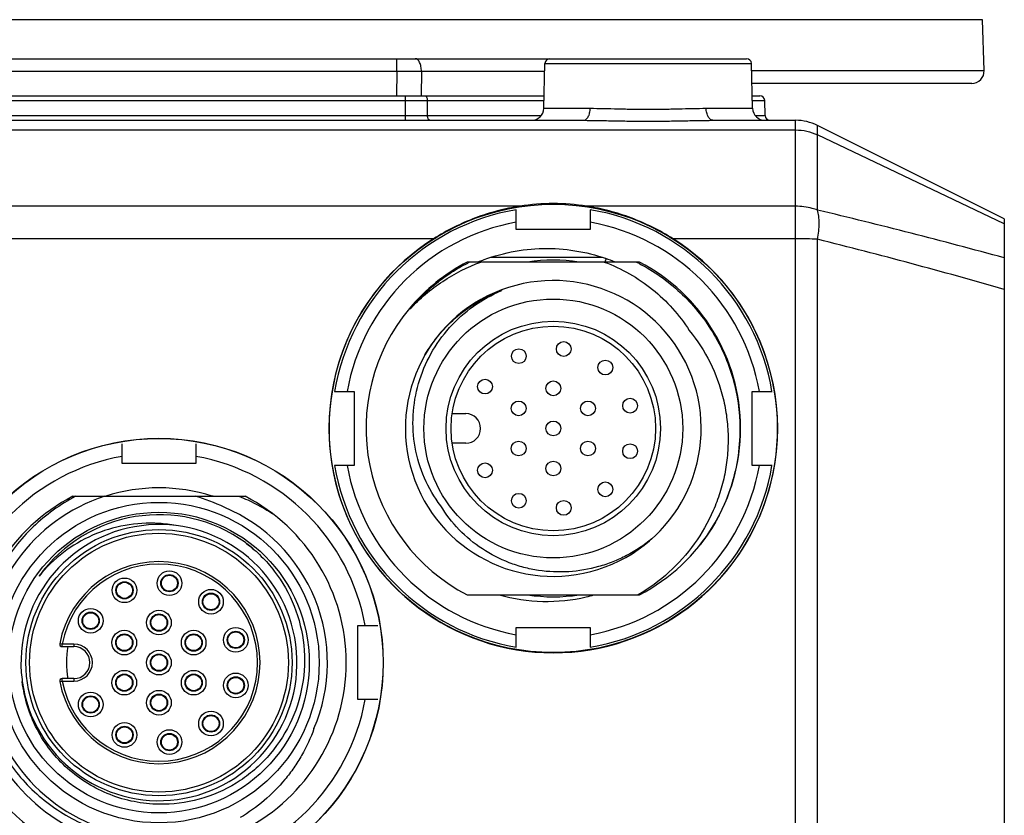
# Model space of a CAD drawing. Header units: millimetres. Extents: x 91 to 529, y 19 to 401.
# Tile 21 of 45: x 142 to 182, y 301 to 334. Entities that reach past the tile are written whole.
import ezdxf

# ---------------------------------------------------------------- set-up
doc = ezdxf.new("R2010")
doc.units = ezdxf.units.MM
doc.header["$LTSCALE"] = 32.67
doc.layers.add('00_COMPONENTS', color=7, linetype='CONTINUOUS')

msp = doc.modelspace()

# ---------------------------------------------------------------- linework, layer by layer
at = {"layer": '00_COMPONENTS', "color": 4}
for p, q in [((180.755, 333.664), (113.936, 333.664)), ((156.992, 331.569), (156.992, 332.082)), ((163.006, 331.887), (171.385, 331.887)), ((156.992, 331.569), (137.699, 331.569)), ((156.992, 331.569), (156.985, 330.582)), ((157.992, 331.569), (157.985, 330.582)), ((162.997, 331.569), (157.992, 331.569)), ((171.393, 331.599), (180.827, 331.599)), ((157.344, 329.582), (157.344, 330.582)), ((131.724, 330.387), (162.967, 330.387)), ((158.241, 329.777), (158.234, 330.387)), ((162.958, 330.069), (164.844, 330.069)), ((169.547, 330.069), (171.433, 330.069)), ((171.424, 330.387), (171.924, 330.387)), ((131.837, 329.777), (162.854, 329.777)), ((171.537, 329.777), (171.94, 329.777)), ((173.173, 294.928), (173.173, 329.582)), ((174.068, 325.941), (174.068, 329.371)), ((121.518, 329.192), (173.173, 329.192)), ((181.645, 325.387), (174.068, 328.991)), ((161.992, 326.098), (132.699, 326.098)), ((173.173, 326.098), (164.699, 326.098)), ((158.487, 324.776), (136.204, 324.776)), ((173.173, 324.776), (168.204, 324.776)), ((174.068, 296.306), (174.068, 324.758)), ((165.484, 323.976), (165.439, 323.832)), ((143.416, 308.332), (143.318, 308.351)), ((143.896, 308.332), (143.416, 308.332)), ((143.416, 308.232), (143.416, 308.332)), ((143.895, 308.332), (143.895, 308.232)), ((143.318, 306.813), (143.416, 306.832)), ((143.416, 306.832), (143.416, 306.932)), ((143.416, 306.832), (143.896, 306.832)), ((143.895, 306.932), (143.895, 306.832))]:
    msp.add_line(p, q, dxfattribs=at)
at = {"layer": '00_COMPONENTS', "color": 7}
for p, q in [((180.827, 331.599), (180.755, 333.664)), ((123.506, 332.082), (171.185, 332.082)), ((162.958, 330.069), (163.006, 331.887)), ((171.433, 330.069), (171.385, 331.887)), ((180.327, 331.082), (171.406, 331.082)), ((131.719, 330.582), (162.972, 330.582)), ((171.419, 330.582), (171.724, 330.582)), ((171.94, 329.777), (171.924, 330.387)), ((130.124, 329.582), (164.567, 329.582)), ((169.824, 329.582), (173.173, 329.582)), ((181.645, 325.582), (174.068, 329.371)), ((161.845, 325.156), (161.845, 325.956)), ((164.845, 325.956), (164.845, 325.156)), ((181.645, 325.582), (181.645, 295.482)), ((164.845, 325.156), (161.845, 325.156)), ((165.345, 324.021), (160.802, 324.021)), ((166.838, 323.832), (159.853, 323.832)), ((161.24, 322.7), (161.249, 322.677)), ((157.53, 321.929), (157.507, 321.948)), ((154.471, 318.582), (155.271, 318.582)), ((155.271, 318.582), (155.271, 315.582)), ((171.42, 318.582), (172.22, 318.582)), ((171.42, 315.582), (171.42, 318.582)), ((159.239, 317.682), (159.795, 317.682)), ((145.845, 315.949), (145.845, 316.456)), ((148.845, 316.456), (148.845, 315.656)), ((159.795, 316.482), (159.239, 316.482)), ((145.845, 315.656), (145.845, 315.949)), ((148.845, 315.656), (145.845, 315.656)), ((155.271, 315.582), (154.471, 315.582)), ((172.22, 315.582), (171.42, 315.582)), ((143.853, 314.332), (150.838, 314.332)), ((150.87, 312.438), (150.853, 312.45)), ((150.853, 312.45), (150.866, 312.44)), ((150.869, 312.437), (150.853, 312.45)), ((150.853, 312.45), (150.866, 312.44)), ((150.882, 312.427), (150.886, 312.424)), ((150.883, 312.428), (150.887, 312.424)), ((151.034, 312.312), (151.026, 312.318)), ((151.035, 312.314), (151.027, 312.32)), ((151.132, 312.236), (151.119, 312.247)), ((151.131, 312.236), (151.119, 312.247)), ((142.638, 311.303), (142.645, 311.311)), ((142.639, 311.302), (142.646, 311.31)), ((142.539, 311.174), (142.546, 311.183)), ((142.541, 311.173), (142.548, 311.182)), ((159.853, 310.332), (166.838, 310.332)), ((155.42, 309.082), (156.22, 309.082)), ((155.42, 306.082), (155.42, 309.082)), ((161.845, 309.008), (164.845, 309.008)), ((161.845, 308.208), (161.845, 309.008)), ((164.845, 309.008), (164.845, 308.715)), ((164.845, 308.715), (164.845, 308.208)), ((143.416, 308.232), (143.895, 308.232)), ((143.895, 306.932), (143.416, 306.932)), ((141.797, 306.812), (141.796, 306.823)), ((141.799, 306.812), (141.797, 306.823)), ((156.22, 306.082), (155.42, 306.082))]:
    msp.add_line(p, q, dxfattribs=at)
for centre, radius in [((163.345, 317.082), 9.092), ((163.345, 317.082), 5.25), ((163.345, 317.082), 4.35), ((163.345, 317.082), 4.15), ((163.77, 320.304), 0.3), ((161.946, 320.015), 0.3), ((165.456, 319.553), 0.3), ((160.574, 318.78), 0.3), ((163.345, 318.707), 0.3), ((161.938, 317.894), 0.3), ((164.753, 317.894), 0.3), ((166.462, 318.005), 0.3), ((163.345, 317.082), 0.3), ((147.345, 307.582), 9.1), ((147.345, 307.582), 9.092), ((161.938, 316.269), 0.3), ((164.753, 316.269), 0.3), ((166.462, 316.159), 0.3), ((160.574, 315.384), 0.3), ((163.345, 315.457), 0.3), ((165.456, 314.611), 0.3), ((161.946, 314.149), 0.3), ((147.345, 307.582), 6.5), ((163.77, 313.86), 0.3), ((147.345, 307.582), 6.1), ((147.345, 307.582), 5.4), ((147.345, 307.582), 5.25), ((147.77, 310.804), 0.5), ((145.946, 310.515), 0.5), ((145.946, 310.515), 0.35), ((145.946, 310.515), 0.325), ((147.77, 310.804), 0.35), ((147.77, 310.804), 0.325), ((149.456, 310.053), 0.5), ((149.456, 310.053), 0.35), ((149.456, 310.053), 0.325), ((144.574, 309.28), 0.5), ((144.574, 309.28), 0.35), ((147.345, 309.207), 0.5), ((144.574, 309.28), 0.325), ((147.345, 309.207), 0.35), ((147.345, 309.207), 0.325), ((145.938, 308.394), 0.5), ((148.753, 308.394), 0.5), ((150.462, 308.505), 0.5), ((150.462, 308.505), 0.35), ((150.462, 308.505), 0.325), ((145.938, 308.394), 0.35), ((145.938, 308.394), 0.325), ((148.753, 308.394), 0.35), ((148.753, 308.394), 0.325), ((147.345, 307.582), 0.5), ((147.345, 307.582), 0.35), ((147.345, 307.582), 0.325), ((145.938, 306.769), 0.5), ((148.753, 306.769), 0.5), ((145.938, 306.769), 0.35), ((145.938, 306.769), 0.325), ((148.753, 306.769), 0.35), ((148.753, 306.769), 0.325), ((150.462, 306.659), 0.5), ((150.462, 306.659), 0.35), ((150.462, 306.659), 0.325), ((147.345, 305.957), 0.5), ((144.574, 305.884), 0.5), ((144.574, 305.884), 0.35), ((144.574, 305.884), 0.325), ((147.345, 305.957), 0.35), ((147.345, 305.957), 0.325), ((149.456, 305.111), 0.5), ((149.456, 305.111), 0.35), ((149.456, 305.111), 0.325), ((145.946, 304.649), 0.5), ((145.946, 304.649), 0.35), ((145.946, 304.649), 0.325), ((147.77, 304.36), 0.5), ((147.77, 304.36), 0.35), ((147.77, 304.36), 0.325)]:
    msp.add_circle(centre, radius, dxfattribs=at)
for centre, radius, start, end in [((163.206, 331.882), 0.2, 90, 178.5), ((171.185, 331.882), 0.2, 1.5, 90), ((180.328, 331.582), 0.5, 270, 2), ((171.724, 330.382), 0.2, 1.5, 90), ((162.458, 330.082), 0.5, 270, 358.5), ((171.933, 330.082), 0.5, 181.5, 270), ((172.14, 329.782), 0.2, 181.5, 270), ((173.173, 327.582), 2, 63.4349, 90), ((163.345, 317.082), 9, 99.594, 170.4059), ((163.345, 317.082), 9, 9.5941, 80.4059), ((163.345, 317.082), 8.5, 100.1642, 169.8357), ((163.345, 317.082), 8.5, 10.1643, 79.8357), ((163.345, 317.082), 9.1, 122.2721, 57.7279), ((163.345, 317.082), 7.6, 117.3573, 140.1904), ((163.207, 317.276), 7.321, 116.4173, 117.0914), ((163.143, 316.892), 7.506, 111.5208, 112.3674), ((163.345, 317.082), 6.83, 81.222, 98.778), ((163.116, 317.225), 7.154, 67.4697, 70.6737), ((163.368, 317.117), 7.502, 62.6781, 63.5255), ((163.345, 317.082), 7.6, 297.3573, 62.6427), ((163.345, 317.082), 6, 110.5476, 110.5451), ((163.345, 317.082), 7.6, 140.1912, 242.6427), ((159.795, 317.082), 0.6, 270, 90), ((147.346, 307.582), 8.5, 100.1644, 169.8357), ((147.345, 307.582), 8.5, 10.164, 79.8357), ((163.345, 317.082), 9, 189.5938, 260.4059), ((163.345, 317.082), 8.5, 190.164, 259.8357), ((163.345, 317.082), 9, 279.5943, 350.4059), ((163.345, 317.082), 8.5, 280.1644, 349.8357), ((147.345, 307.582), 7.09, 72.2431, 107.7557), ((147.345, 307.582), 7.6, 117.3573, 242.6427), ((147.345, 307.582), 7.1, 108.0652, 251.9348), ((146.979, 307.734), 6.848, 63.8694, 74.4655), ((147.67, 307.75), 6.842, 74.1633, 74.5163), ((147.345, 307.582), 7.6, 297.3573, 62.6427), ((147.345, 307.582), 6.835, 336.9434, 67.1922), ((147.345, 307.582), 6, 54.2259, 144.2259), ((146.994, 307.707), 5.531, 79.1474, 86.3543), ((147.345, 307.582), 5.6, 187.9051, 187.0748), ((147.248, 307.621), 6.026, 52.9079, 53.1083), ((147.34, 307.575), 6.009, 53.6528, 54.0246), ((147.247, 307.62), 6.028, 52.6895, 52.8583), ((147.337, 307.571), 6.014, 53.2555, 53.6528), ((147.335, 307.568), 6.018, 52.9107, 53.2555), ((147.333, 307.565), 6.021, 52.3929, 52.9107), ((147.332, 307.565), 6.022, 52.1495, 52.3929), ((147.333, 307.565), 6.021, 51.6646, 52.0581), ((147.334, 307.567), 6.019, 51.2243, 51.6646), ((147.336, 307.569), 6.016, 51.0356, 51.2243), ((147.339, 307.573), 6.011, 50.5086, 50.8774), ((147.345, 307.582), 4.1, 190.8069, 169.1931), ((147.363, 307.569), 6.022, 141.6792, 142.7), ((147.354, 307.575), 6.011, 140.1023, 141.5832), ((147.351, 307.578), 6.007, 143.8709, 144.2242), ((147.356, 307.574), 6.013, 143.3978, 143.8709), ((147.359, 307.572), 6.017, 143.2252, 143.3978), ((147.361, 307.57), 6.02, 142.7, 143.113), ((163.345, 317.082), 6.83, 261.222, 278.778), ((163.099, 316.991), 6.924, 283.2467, 285.9004), ((143.416, 308.332), 0.1, 169.1931, 270), ((147.345, 307.582), 3.758, 170.0396, 189.9604), ((143.895, 307.582), 0.65, 270, 90), ((147.374, 307.485), 5.617, 186.0535, 186.7656), ((143.416, 306.832), 0.1, 90, 190.8069), ((147.345, 307.582), 8.5, 190.1643, 259.8357), ((147.345, 307.582), 8.5, 280.1642, 349.8357)]:
    msp.add_arc(centre, radius, start, end, dxfattribs=at)
at = {"layer": '00_COMPONENTS', "color": 4}
for centre, radius, start, end in [((147.345, 307.582), 4, 190.8069, 169.1931), ((143.895, 307.582), 0.75, 270.0171, 89.9837)]:
    msp.add_arc(centre, radius, start, end, dxfattribs=at)
for points, knots in [([(157.992, 331.569), (157.992, 331.634), (157.982, 331.758), (157.939, 331.902), (157.886, 331.994), (157.833, 332.055), (157.777, 332.082), (157.742, 332.082)], [0, 0, 0, 0, 0.318654, 0.603236, 0.724379, 0.829624, 1, 1, 1, 1]), ([(157.992, 331.569), (157.913, 331.569), (157.58, 331.568), (157.247, 331.568), (156.992, 331.569)], [0, 0, 0, 0, 0.234586, 1, 1, 1, 1]), ([(158.134, 330.582), (158.14, 330.582), (158.154, 330.579), (158.173, 330.567), (158.19, 330.549), (158.211, 330.514), (158.228, 330.46), (158.233, 330.412), (158.234, 330.387)], [0, 0, 0, 0, 0.082688, 0.173676, 0.278322, 0.398568, 0.681102, 1, 1, 1, 1]), ([(164.567, 329.582), (164.585, 329.582), (164.622, 329.589), (164.675, 329.618), (164.722, 329.664), (164.763, 329.725), (164.797, 329.799), (164.832, 329.913), (164.843, 330.006), (164.844, 330.069)], [0, 0, 0, 0, 0.088769, 0.184335, 0.291364, 0.411797, 0.54533, 0.690055, 1, 1, 1, 1]), ([(164.844, 330.069), (165.025, 330.069), (165.399, 330.063), (165.976, 330.047), (166.579, 330.035), (166.988, 330.031), (167.195, 330.031)], [0, 0, 0, 0, 0.230463, 0.477534, 0.735903, 1, 1, 1, 1]), ([(167.195, 330.031), (167.402, 330.031), (167.812, 330.035), (168.415, 330.047), (168.992, 330.063), (169.366, 330.069), (169.547, 330.069)], [0, 0, 0, 0, 0.264093, 0.522462, 0.769533, 1, 1, 1, 1]), ([(169.824, 329.582), (169.806, 329.582), (169.769, 329.589), (169.716, 329.618), (169.669, 329.664), (169.628, 329.725), (169.594, 329.799), (169.559, 329.913), (169.548, 330.006), (169.547, 330.069)], [0, 0, 0, 0, 0.088769, 0.184335, 0.291364, 0.411797, 0.54533, 0.690055, 1, 1, 1, 1]), ([(158.341, 329.582), (158.335, 329.582), (158.321, 329.585), (158.302, 329.597), (158.285, 329.615), (158.264, 329.649), (158.247, 329.704), (158.242, 329.752), (158.241, 329.777)], [0, 0, 0, 0, 0.082688, 0.173676, 0.278322, 0.398568, 0.681102, 1, 1, 1, 1]), ([(164.567, 329.582), (164.77, 329.582), (165.191, 329.576), (165.837, 329.562), (166.509, 329.55), (166.965, 329.547), (167.195, 329.547)], [0, 0, 0, 0, 0.232358, 0.479863, 0.737423, 1, 1, 1, 1]), ([(167.195, 329.547), (167.426, 329.547), (167.881, 329.55), (168.554, 329.562), (169.2, 329.576), (169.621, 329.582), (169.824, 329.582)], [0, 0, 0, 0, 0.262574, 0.520134, 0.767639, 1, 1, 1, 1]), ([(173.173, 329.192), (173.327, 329.192), (173.636, 329.158), (173.929, 329.057), (174.068, 328.991)], [0, 0, 0, 0, 0.501229, 1, 1, 1, 1]), ([(174.068, 325.941), (173.998, 325.967), (173.708, 326.059), (173.402, 326.098), (173.173, 326.098)], [0, 0, 0, 0, 0.245298, 1, 1, 1, 1]), ([(181.645, 324), (180.389, 324.346), (177.868, 325.013), (175.336, 325.637), (174.068, 325.941)], [0, 0, 0, 0, 0.499793, 1, 1, 1, 1]), ([(174.068, 324.758), (174.09, 324.867), (174.123, 325.081), (174.141, 325.394), (174.126, 325.681), (174.092, 325.86), (174.068, 325.941)], [0, 0, 0, 0, 0.279763, 0.544943, 0.787177, 1, 1, 1, 1]), ([(174.068, 324.758), (173.923, 324.764), (173.625, 324.773), (173.327, 324.776), (173.173, 324.776)], [0, 0, 0, 0, 0.486266, 1, 1, 1, 1]), ([(181.645, 322.719), (180.389, 323.083), (177.868, 323.784), (175.336, 324.439), (174.068, 324.758)], [0, 0, 0, 0, 0.500228, 1, 1, 1, 1])]:
    msp.add_open_spline(points, degree=3, knots=knots, dxfattribs=at)
at = {"layer": '00_COMPONENTS', "color": 7}
for points, knots in [([(161.992, 326.098), (161.684, 326.05), (161.072, 325.922), (160.177, 325.636), (159.309, 325.258), (158.756, 324.946), (158.487, 324.776)], [0, 0, 0, 0, 0.24794, 0.495885, 0.746415, 1, 1, 1, 1]), ([(168.204, 324.776), (167.935, 324.946), (167.382, 325.258), (166.514, 325.636), (165.619, 325.922), (165.007, 326.05), (164.699, 326.098)], [0, 0, 0, 0, 0.253585, 0.504115, 0.75206, 1, 1, 1, 1]), ([(160.39, 323.874), (160.793, 324.033), (161.628, 324.281), (162.927, 324.422), (164.23, 324.332), (165.075, 324.12), (165.484, 323.976)], [0, 0, 0, 0, 0.249996, 0.500007, 0.749992, 1, 1, 1, 1]), ([(157.53, 321.929), (157.926, 322.351), (158.819, 323.105), (159.863, 323.633), (160.406, 323.832)], [0, 0, 0, 0, 0.500011, 1, 1, 1, 1]), ([(157.53, 321.929), (157.853, 322.312), (158.398, 322.841), (159.214, 323.427), (159.65, 323.679), (159.873, 323.793)], [0, 0, 0, 0, 0.499673, 0.749845, 1, 1, 1, 1]), ([(165.414, 323.832), (166.115, 323.571), (167.443, 322.822), (168.462, 321.686), (168.864, 321.056)], [0, 0, 0, 0, 0.500048, 1, 1, 1, 1]), ([(166.811, 323.782), (167.421, 323.467), (168.278, 322.865), (169.219, 321.86), (169.819, 321.017), (170.299, 320.1), (170.765, 318.804), (170.913, 317.768), (170.917, 317.082)], [0, 0, 0, 0, 0.249727, 0.374865, 0.500009, 0.62515, 0.750287, 1, 1, 1, 1]), ([(158.776, 313.945), (158.514, 314.292), (158.071, 315.05), (157.691, 316.31), (157.61, 317.623), (157.83, 318.92), (158.337, 320.134), (159.101, 321.204), (160.081, 322.08), (160.848, 322.507), (161.249, 322.677)], [0, 0, 0, 0, 0.124986, 0.249964, 0.374956, 0.499958, 0.624959, 0.749969, 0.874976, 1, 1, 1, 1]), ([(158.139, 320.064), (158.483, 320.655), (159.382, 321.727), (160.591, 322.432), (161.233, 322.671)], [0, 0, 0, 0, 0.5, 1, 1, 1, 1]), ([(168.864, 321.056), (169.192, 320.657), (169.758, 319.782), (170.204, 318.56), (170.394, 317.543), (170.451, 316.768), (170.423, 315.992), (170.313, 315.223), (170.12, 314.471), (169.756, 313.503), (169.112, 312.372), (168.074, 311.21), (167.235, 310.593), (166.79, 310.332)], [0, 0, 0, 0, 0.124917, 0.249829, 0.312388, 0.37494, 0.437498, 0.500059, 0.56261, 0.62517, 0.75011, 0.875046, 1, 1, 1, 1]), ([(170.917, 317.082), (170.919, 316.659), (170.853, 315.811), (170.542, 314.576), (170.031, 313.408), (169.565, 312.697), (169.304, 312.364)], [0, 0, 0, 0, 0.249989, 0.499997, 0.749991, 1, 1, 1, 1]), ([(143.964, 314.332), (143.649, 314.166), (143.041, 313.79), (142.219, 313.104), (141.502, 312.308), (140.907, 311.418), (140.444, 310.452), (140.125, 309.43), (139.955, 308.372), (139.938, 307.301), (140.075, 306.239), (140.366, 305.208), (140.803, 304.23), (141.378, 303.326), (142.077, 302.514), (142.888, 301.814), (143.793, 301.241), (144.446, 300.952), (144.781, 300.832)], [0, 0, 0, 0, 0.0625, 0.125002, 0.187504, 0.250004, 0.312505, 0.375006, 0.437506, 0.500009, 0.562507, 0.625009, 0.687505, 0.750006, 0.812505, 0.875004, 0.937504, 1, 1, 1, 1]), ([(150.591, 314.332), (150.711, 314.284), (151.188, 314.082), (151.642, 313.83), (151.966, 313.616)], [0, 0, 0, 0, 0.250143, 1, 1, 1, 1]), ([(167.339, 312.604), (167.024, 312.345), (166.508, 312.003), (165.764, 311.661), (164.988, 311.4), (163.973, 311.226), (162.944, 311.271), (162.142, 311.436), (161.362, 311.687), (160.445, 312.156), (159.493, 312.943), (158.989, 313.596), (158.776, 313.945)], [0, 0, 0, 0, 0.124979, 0.187541, 0.250106, 0.375072, 0.500035, 0.5626, 0.625167, 0.750118, 0.875056, 1, 1, 1, 1]), ([(147.345, 313.227), (146.887, 313.256), (145.96, 313.204), (144.63, 312.8), (143.434, 312.092), (142.769, 311.445), (142.477, 311.089)], [0, 0, 0, 0, 0.249981, 0.499929, 0.749918, 1, 1, 1, 1]), ([(150.901, 312.414), (151.111, 312.254), (151.51, 311.906), (151.86, 311.508), (152.021, 311.299)], [0, 0, 0, 0, 0.499989, 1, 1, 1, 1]), ([(152.021, 311.299), (152.354, 310.866), (152.901, 309.903), (153.296, 308.293), (153.237, 306.635), (152.72, 305.059), (151.943, 303.913), (151.151, 303.155), (150.261, 302.516), (148.991, 301.964), (147.891, 301.826), (147.345, 301.836)], [0, 0, 0, 0, 0.124971, 0.249941, 0.374909, 0.499872, 0.624833, 0.687466, 0.750099, 0.875047, 1, 1, 1, 1]), ([(161.154, 310.332), (161.725, 310.169), (162.913, 309.992), (164.108, 310.115), (164.685, 310.251)], [0, 0, 0, 0, 0.499992, 1, 1, 1, 1]), ([(147.345, 301.836), (147.007, 301.841), (146.33, 301.913), (145.351, 302.199), (144.437, 302.654), (143.619, 303.263), (142.921, 304.008), (142.369, 304.866), (141.98, 305.81), (141.838, 306.476), (141.797, 306.812)], [0, 0, 0, 0, 0.125005, 0.250001, 0.375001, 0.500002, 0.625003, 0.75, 0.874991, 1, 1, 1, 1]), ([(153.634, 304.905), (153.5, 304.531), (153.248, 303.985), (152.823, 303.311), (152.34, 302.677), (151.636, 301.966), (150.986, 301.499), (150.645, 301.295)], [0, 0, 0, 0, 0.249938, 0.375018, 0.500098, 0.750043, 1, 1, 1, 1])]:
    msp.add_open_spline(points, degree=3, knots=knots, dxfattribs=at)
msp.add_open_spline([(164.699, 326.098), (164.252, 326.168), (163.345, 326.238), (162.439, 326.168), (161.992, 326.098)], degree=3, dxfattribs=at)

doc.saveas('drawing.dxf')
